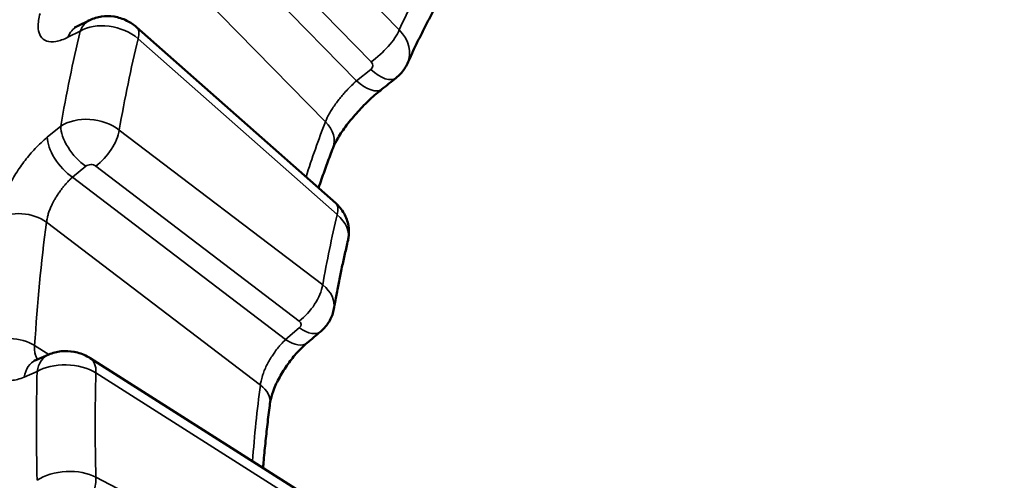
# Model space of a CAD drawing. Header units: millimetres. Extents: x 38 to 2514, y 38 to 1622.
# Tile 177 of 244: x 1735.93 to 1743.21, y 450.53 to 453.94. Entities that reach past the tile are written whole.
import ezdxf

# ---------------------------------------------------------------- set-up
doc = ezdxf.new("R2010")
doc.units = ezdxf.units.MM
doc.header["$LTSCALE"] = 7.692308
doc.layers.add('Visible (ISO)', color=7, linetype='Continuous', lineweight=50)
doc.layers.add('Visible Narrow (ISO)', color=7, linetype='Continuous', lineweight=35)

msp = doc.modelspace()

# ---------------------------------------------------------------- linework, layer by layer
at = {"layer": 'Visible (ISO)'}
for p, q in [((1736.3524, 453.8908), (1736.4441, 453.9362)), ((1738.2627, 452.5818), (1736.7903, 453.8842)), ((1736.0455, 451.4203), (1736.1408, 451.4618)), ((1737.9686, 450.4676), (1736.447, 451.4351))]:
    msp.add_line(p, q, dxfattribs=at)
for points, knots in [([(1742.7113, 432.8552), (1742.4205, 433.0892), (1742.131, 433.3315), (1740.6715, 434.6014), (1739.5167, 435.7689), (1737.4059, 438.2872), (1736.4311, 439.6734), (1734.8286, 442.5413), (1734.1918, 444.0622), (1733.413, 447.029), (1733.2585, 448.5141), (1733.4603, 451.2343), (1733.8044, 452.5091), (1734.9089, 454.7033), (1735.6763, 455.6541), (1736.768, 456.5272), (1736.9536, 456.6629), (1737.1445, 456.7901)], [1.359634, 1.359634, 1.359634, 1.359634, 1.478501, 1.478501, 1.964713, 1.964713, 2.4644, 2.4644, 2.977464, 2.977464, 3.486296, 3.486296, 3.980604, 3.980604, 4.468336, 4.468336, 4.564412, 4.564412, 4.564412, 4.564412]), ([(1738.9954, 454.023), (1738.9812, 453.9969), (1738.9671, 453.9705), (1738.9392, 453.9174), (1738.9255, 453.8907), (1738.8982, 453.8368), (1738.8848, 453.8097), (1738.8582, 453.7551), (1738.8451, 453.7276), (1738.8191, 453.6722), (1738.8063, 453.6443), (1738.7936, 453.6162)], [1.12468552, 1.12468552, 1.12468552, 1.12468552, 1.135572, 1.135572, 1.14645848, 1.14645848, 1.15734496, 1.15734496, 1.16823144, 1.16823144, 1.17911792, 1.17911792, 1.17911792, 1.17911792]), ([(1736.4441, 453.9362), (1736.4714, 453.9497), (1736.5012, 453.9588), (1736.5618, 453.9674), (1736.5933, 453.967), (1736.6563, 453.9571), (1736.6886, 453.9469), (1736.7442, 453.9196), (1736.7687, 453.9033), (1736.7903, 453.8842)], [0, 0, 0, 0, 0.00918216, 0.00918216, 0.01846815, 0.01846815, 0.02837934, 0.02837934, 0.03706524, 0.03706524, 0.03706524, 0.03706524]), ([(1736.33, 453.8817), (1736.33, 453.8817), (1736.3306, 453.8818), (1736.3345, 453.8831), (1736.3406, 453.8852), (1736.3498, 453.8896), (1736.3511, 453.8902), (1736.3524, 453.8908)], [0.02675159, 0.02675159, 0.02675159, 0.02675159, 0.02953511, 0.02953511, 0.03618434, 0.03618434, 0.03719215, 0.03719215, 0.03719215, 0.03719215]), ([(1738.7936, 453.6162), (1738.7809, 453.5879), (1738.7632, 453.5614), (1738.732, 453.5278), (1738.7211, 453.5177), (1738.7095, 453.5085)], [0, 0, 0, 0, 0.00934549, 0.00934549, 0.01379828, 0.01379828, 0.01379828, 0.01379828]), ([(1738.604, 453.4249), (1738.5765, 453.4032), (1738.5471, 453.3777), (1738.4875, 453.3219), (1738.4566, 453.2906), (1738.3977, 453.2258), (1738.369, 453.1913), (1738.3195, 453.1259), (1738.2977, 453.0938), (1738.2654, 453.0397), (1738.2535, 453.016), (1738.2452, 452.9961), (1738.2442, 452.9936), (1738.2433, 452.9913)], [0, 0, 0, 0, 0.01242415, 0.01242415, 0.02538026, 0.02538026, 0.03871254, 0.03871254, 0.05165645, 0.05165645, 0.06335537, 0.06335537, 0.06513043, 0.06513043, 0.06513043, 0.06513043]), ([(1738.2433, 452.9913), (1738.2286, 452.9533), (1738.2142, 452.915), (1738.186, 452.8377), (1738.1722, 452.7988), (1738.1511, 452.7377), (1738.1436, 452.7157), (1738.1362, 452.6936)], [1.22156745, 1.22156745, 1.22156745, 1.22156745, 1.2355953, 1.2355953, 1.24962314, 1.24962314, 1.25745308, 1.25745308, 1.25745308, 1.25745308]), ([(1738.2627, 452.5818), (1738.2873, 452.56), (1738.3087, 452.5339), (1738.3405, 452.4778), (1738.3517, 452.447), (1738.3623, 452.3863), (1738.3626, 452.3557), (1738.3568, 452.3196), (1738.3555, 452.3131), (1738.354, 452.3067)], [0, 0, 0, 0, 0.00990512, 0.00990512, 0.01948644, 0.01948644, 0.02848263, 0.02848263, 0.0304823, 0.0304823, 0.0304823, 0.0304823]), ([(1738.354, 452.3067), (1738.3462, 452.2737), (1738.3385, 452.2406), (1738.3235, 452.174), (1738.3162, 452.1405), (1738.302, 452.0733), (1738.295, 452.0395), (1738.2815, 451.9717), (1738.2749, 451.9376), (1738.262, 451.8691), (1738.2558, 451.8348), (1738.2497, 451.8002)], [1.33422612, 1.33422612, 1.33422612, 1.33422612, 1.34507463, 1.34507463, 1.35592315, 1.35592315, 1.36677167, 1.36677167, 1.37762018, 1.37762018, 1.3884687, 1.3884687, 1.3884687, 1.3884687]), ([(1738.2497, 451.8002), (1738.2444, 451.7704), (1738.2341, 451.741), (1738.2053, 451.6881), (1738.1865, 451.6638), (1738.1606, 451.6392), (1738.1563, 451.6354), (1738.1519, 451.6317)], [0, 0, 0, 0, 0.00912946, 0.00912946, 0.01815462, 0.01815462, 0.01988703, 0.01988703, 0.01988703, 0.01988703]), ([(1738.0506, 451.5462), (1738.03, 451.5288), (1738.0079, 451.5078), (1737.9633, 451.4601), (1737.9403, 451.4325), (1737.896, 451.3729), (1737.8744, 451.3399), (1737.837, 451.2746), (1737.8207, 451.2412), (1737.7964, 451.1813), (1737.7877, 451.1535), (1737.7799, 451.1195), (1737.7782, 451.1094), (1737.777, 451.1009)], [0, 0, 0, 0, 0.01022918, 0.01022918, 0.02107912, 0.02107912, 0.03260866, 0.03260866, 0.04413486, 0.04413486, 0.05496593, 0.05496593, 0.06010193, 0.06010193, 0.06010193, 0.06010193]), ([(1736.1408, 451.4618), (1736.1696, 451.4743), (1736.2007, 451.4821), (1736.2642, 451.4885), (1736.2974, 451.4869), (1736.3625, 451.4747), (1736.3951, 451.4636), (1736.4323, 451.444), (1736.4398, 451.4397), (1736.447, 451.4351)], [0, 0, 0, 0, 0.0095017, 0.0095017, 0.0192602, 0.0192602, 0.02937659, 0.02937659, 0.03196393, 0.03196393, 0.03196393, 0.03196393]), ([(1736.0317, 451.4155), (1736.0317, 451.4155), (1736.0325, 451.4157), (1736.0362, 451.4167), (1736.0402, 451.418), (1736.0456, 451.4203)], [0.02022618, 0.02022618, 0.02022618, 0.02022618, 0.023693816, 0.023693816, 0.028989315, 0.028989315, 0.028989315, 0.028989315]), ([(1737.777, 451.1009), (1737.771, 451.0549), (1737.7653, 451.0086), (1737.7544, 450.9155), (1737.7493, 450.8687), (1737.7396, 450.7747), (1737.735, 450.7275), (1737.7291, 450.6608), (1737.7274, 450.6414), (1737.7258, 450.622)], [1.43100697, 1.43100697, 1.43100697, 1.43100697, 1.44503481, 1.44503481, 1.45906265, 1.45906265, 1.47309049, 1.47309049, 1.47880467, 1.47880467, 1.47880467, 1.47880467])]:
    msp.add_open_spline(points, degree=3, knots=knots, dxfattribs=at)
for points in [[(1738.7095, 453.5085), (1738.6743, 453.4806), (1738.6392, 453.4528), (1738.604, 453.4249)], [(1738.1519, 451.6317), (1738.1181, 451.6032), (1738.0843, 451.5747), (1738.0506, 451.5462)]]:
    msp.add_open_spline(points, degree=3, dxfattribs=at)
at = {"layer": 'Visible Narrow (ISO)'}
for p, q in [((1737.3118, 455.3181), (1738.7332, 453.8641)), ((1737.1031, 455.0824), (1738.5245, 453.6284)), ((1736.9276, 455.0105), (1738.4167, 453.4872)), ((1736.6925, 454.7119), (1738.1868, 453.1833)), ((1736.4396, 453.934), (1736.4331, 453.9397)), ((1736.3742, 453.8543), (1736.2826, 453.8092)), ((1738.2738, 452.4966), (1736.8015, 453.799)), ((1738.5223, 453.5708), (1738.4167, 453.4872)), ((1736.1303, 453.0696), (1736.2293, 453.1506)), ((1736.6623, 453.1232), (1738.1666, 451.9764)), ((1736.3165, 452.7738), (1736.4154, 452.8546)), ((1736.4887, 452.8563), (1737.993, 451.7095)), ((1736.3165, 452.7738), (1737.8925, 451.5724)), ((1736.1244, 452.4411), (1737.7059, 451.2355)), ((1737.9939, 451.6579), (1737.8925, 451.5724)), ((1736.1405, 451.4616), (1736.0366, 451.5276)), ((1736.0549, 451.3354), (1735.9597, 451.2942)), ((1738.0112, 450.3587), (1736.4896, 451.3262)), ((1736.4896, 450.5532), (1738.0112, 449.7637))]:
    msp.add_line(p, q, dxfattribs=at)
for centre, major_axis, ratio, start_param, end_param in [((1746.7114, 444.0412), (-6.5823, 11.4009), 0.57735, 4.088814, 6.29625), ((1747.5747, 444.5397), (-6.7649, 11.7171), 0.57735, 0.339583, 0.393455), ((1736.4632, 453.6668), (-0.1109, 0.2241), 0.710254, 0, 0.589679), ((1736.5549, 453.7121), (-0.1108, 0.2241), 0.710151, 0, 0.59148), ((1736.5908, 453.6828), (-0.2897, 0.0783), 0.681726, 4.097816, 5.720977), ((1736.6247, 453.6969), (0.1656, 0.1873), 0.409482, 5.597971, 6.283185), ((1747.3515, 444.4108), (7.9917, -13.8421), 0.57735, 3.686708, 3.748394), ((1747.5747, 444.5397), (7.8419, -13.5826), 0.57735, 3.687363, 3.74774), ((1738.5565, 453.7621), (-0.1788, -0.1748), 0.330797, 1.087004, 2.483267), ((1738.5188, 453.7365), (-0.2768, 0.1158), 0.769304, 3.120725, 4.194453), ((1738.4867, 453.6027), (-0.0495, 0.0096), 0.834404, 2.520113, 4.020121), ((1738.5543, 453.7045), (0.1552, -0.196), 0.459444, 5.058949, 6.283185), ((1738.4487, 453.6209), (0.1553, -0.1959), 0.459544, 5.058787, 6.283185), ((1736.4122, 453.0194), (0.158, -0.1937), 0.476247, 3.658758, 5.258089), ((1736.449, 452.9941), (-0.2971, 0.0421), 0.686462, 4.013601, 5.636767), ((1747.1151, 444.2743), (6.7188, -11.6374), 0.57735, 3.577762, 3.624945), ((1738.01, 453.0813), (0.2333, -0.0899), 0.740053, 0, 1.032244), ((1736.3133, 452.9387), (0.1581, -0.1937), 0.476372, 3.660197, 5.257962), ((1736.4855, 453.0211), (-0.1516, -0.1988), 0.478771, 1.027675, 2.423938), ((1736.4522, 452.8294), (-0.0505, -0.0023), 0.748339, 3.871639, 5.494277), ((1738.097, 452.3945), (0.1656, 0.1873), 0.409482, 5.597971, 6.283185), ((1735.9476, 452.339), (0.2478, -0.0332), 0.65351, 0.867577, 2.490734), ((1747.5747, 444.5397), (-6.7649, 11.7171), 0.57735, 0.549023, 0.602894), ((1738.0631, 452.3801), (-0.29, 0.0771), 0.681253, 3.159804, 4.094969), ((1747.1151, 444.2743), (-7.8512, 13.5988), 0.57735, 0.642863, 0.718494), ((1737.9899, 451.8743), (-0.1516, -0.1988), 0.478771, 1.027675, 2.423938), ((1737.9534, 451.8476), (-0.2969, 0.0433), 0.687093, 3.121508, 4.01629), ((1737.9565, 451.6826), (-0.0505, -0.0022), 0.747119, 2.371684, 3.871692), ((1737.9908, 451.8228), (0.1612, -0.1911), 0.483766, 5.250298, 6.283185), ((1735.8599, 451.4256), (0.2496, -0.015), 0.614657, 0.821165, 2.444321), ((1737.8893, 451.7373), (0.1612, -0.1911), 0.483915, 5.25014, 6.283185), ((1736.2406, 451.2325), (-0.0998, 0.2292), 0.699345, 0, 0.831716), ((1736.1454, 451.1911), (-0.0999, 0.2292), 0.699487, 0, 0.829963), ((1736.3129, 451.2241), (0.1341, 0.211), 0.547401, 5.521845, 6.283185), ((1747.3515, 444.4108), (7.9917, -13.8421), 0.57735, 3.896148, 3.957834), ((1736.2777, 451.211), (0.2996, -0.0164), 0.578781, 0.817253, 2.440414), ((1747.5747, 444.5397), (7.8419, -13.5826), 0.57735, 3.896802, 3.957179), ((1747.1151, 444.2743), (6.7188, -11.6374), 0.57735, 3.787201, 3.842006), ((1737.5292, 451.1334), (0.2479, -0.0325), 0.652163, 0, 0.865774), ((1736.2777, 450.4232), (0.2996, 0.0166), 0.574646, 0.753821, 2.376986), ((1736.3129, 450.4511), (-0.1151, -0.2219), 0.605821, 0.93331, 2.329573)]:
    msp.add_ellipse(centre, major_axis=major_axis, ratio=ratio, start_param=start_param, end_param=end_param, dxfattribs=at)
for points, knots in [([(1742.9163, 432.9735), (1742.9086, 432.9797), (1742.901, 432.9859), (1742.8934, 432.9922), (1742.7676, 433.0948), (1742.6425, 433.1986), (1742.518, 433.3037), (1742.3926, 433.4095), (1742.2678, 433.5166), (1742.1434, 433.6252), (1742.1137, 433.6511), (1742.0841, 433.677), (1742.0544, 433.7031), (1741.9649, 433.7819), (1741.8754, 433.8615), (1741.7858, 433.9422), (1741.692, 434.0267), (1741.5979, 434.1125), (1741.5032, 434.1999), (1741.4141, 434.2822), (1741.3245, 434.3659), (1741.234, 434.4515), (1741.2284, 434.4568), (1741.2227, 434.4622), (1741.217, 434.4676), (1741.1265, 434.5532), (1741.0352, 434.6407), (1740.9428, 434.7304), (1740.8517, 434.8189), (1740.7595, 434.9095), (1740.6659, 435.0026), (1740.5744, 435.0936), (1740.4816, 435.187), (1740.3873, 435.2832), (1740.3683, 435.3026), (1740.3493, 435.322), (1740.3301, 435.3417), (1740.2188, 435.4558), (1740.1054, 435.5738), (1739.9899, 435.696), (1739.878, 435.8145), (1739.7641, 435.9369), (1739.6483, 436.0635), (1739.5513, 436.1695), (1739.4529, 436.2785), (1739.3533, 436.3905), (1739.2244, 436.5354), (1739.0934, 436.6855), (1738.9606, 436.8409), (1738.8312, 436.9921), (1738.7002, 437.1484), (1738.5678, 437.3098), (1738.4759, 437.4218), (1738.3833, 437.5363), (1738.2902, 437.6532), (1738.1579, 437.8194), (1738.0246, 437.9906), (1737.8907, 438.1667), (1737.7581, 438.3411), (1737.625, 438.5203), (1737.4919, 438.7043), (1737.3885, 438.8472), (1737.285, 438.993), (1737.1819, 439.1415), (1737.0718, 439.3), (1736.9621, 439.4616), (1736.8531, 439.626), (1736.7446, 439.7898), (1736.6368, 439.9564), (1736.5303, 440.1254), (1736.4242, 440.2936), (1736.3194, 440.4643), (1736.2162, 440.6371), (1736.1772, 440.7023), (1736.1384, 440.7678), (1736.1, 440.8336), (1736.005, 440.9959), (1735.9116, 441.16), (1735.8201, 441.3253), (1735.7288, 441.4903), (1735.6393, 441.6566), (1735.552, 441.8239), (1735.465, 441.9906), (1735.3801, 442.1583), (1735.2977, 442.3265), (1735.2438, 442.4366), (1735.1909, 442.5469), (1735.1391, 442.6573), (1735.0359, 442.8775), (1734.9371, 443.0982), (1734.8429, 443.3189), (1734.7492, 443.5387), (1734.6601, 443.7585), (1734.5758, 443.978), (1734.5069, 444.1575), (1734.4412, 444.3367), (1734.3789, 444.5154), (1734.2897, 444.7711), (1734.2073, 445.0259), (1734.1317, 445.2796), (1734.0551, 445.5363), (1733.9856, 445.7918), (1733.9231, 446.0461), (1733.8983, 446.1468), (1733.8747, 446.2474), (1733.8521, 446.3477), (1733.7999, 446.5799), (1733.7536, 446.811), (1733.7132, 447.0408), (1733.6728, 447.2709), (1733.6384, 447.4996), (1733.6099, 447.7271), (1733.5929, 447.8633), (1733.578, 447.999), (1733.5653, 448.1342), (1733.5436, 448.3646), (1733.5281, 448.5936), (1733.519, 448.8211), (1733.51, 449.0466), (1733.5072, 449.2707), (1733.5107, 449.493), (1733.5127, 449.6176), (1733.5166, 449.7416), (1733.5225, 449.865), (1733.5324, 450.0701), (1733.5477, 450.2737), (1733.5686, 450.4753), (1733.5895, 450.6776), (1733.616, 450.8778), (1733.6481, 451.0755), (1733.6722, 451.2247), (1733.6995, 451.3725), (1733.7299, 451.5187), (1733.7602, 451.6644), (1733.7936, 451.8085), (1733.8299, 451.9507), (1733.8663, 452.0932), (1733.9057, 452.2337), (1733.9479, 452.372), (1733.9903, 452.5108), (1734.0355, 452.6474), (1734.0833, 452.7813), (1734.1141, 452.8674), (1734.1459, 452.9525), (1734.1787, 453.0363), (1734.2422, 453.1985), (1734.3095, 453.3563), (1734.3801, 453.5096), (1734.4507, 453.663), (1734.5247, 453.8119), (1734.6016, 453.9561), (1734.6723, 454.0886), (1734.7455, 454.2172), (1734.8207, 454.3418), (1734.9014, 454.4755), (1734.9845, 454.6046), (1735.0695, 454.7288), (1735.1551, 454.8541), (1735.2427, 454.9746), (1735.3316, 455.0902), (1735.4152, 455.1989), (1735.4999, 455.3033), (1735.5855, 455.4034), (1735.6756, 455.509), (1735.7666, 455.6098), (1735.8581, 455.7062), (1735.9525, 455.8056), (1736.0474, 455.9002), (1736.1426, 455.9905), (1736.228, 456.0714), (1736.3136, 456.1488), (1736.3992, 456.2229), (1736.4677, 456.282), (1736.5361, 456.3391), (1736.6048, 456.3944), (1736.6719, 456.4483), (1736.7391, 456.5005), (1736.8068, 456.5512), (1736.8771, 456.6039), (1736.9479, 456.655), (1737.0195, 456.7049), (1737.0609, 456.7337), (1737.1025, 456.7621), (1737.1445, 456.7901)], [0.3741566, 0.3741566, 0.3741566, 0.3741566, 0.375, 0.375, 0.375, 0.3889076, 0.3889076, 0.3889076, 0.4029098, 0.4029098, 0.4029098, 0.40625, 0.40625, 0.40625, 0.4163447, 0.4163447, 0.4163447, 0.4269224, 0.4269224, 0.4269224, 0.4368751, 0.4368751, 0.4368751, 0.4375, 0.4375, 0.4375, 0.4474388, 0.4474388, 0.4474388, 0.4572385, 0.4572385, 0.4572385, 0.4668192, 0.4668192, 0.4668192, 0.46875, 0.46875, 0.46875, 0.4799863, 0.4799863, 0.4799863, 0.490877, 0.490877, 0.490877, 0.5, 0.5, 0.5, 0.5117968, 0.5117968, 0.5117968, 0.523281, 0.523281, 0.523281, 0.53125, 0.53125, 0.53125, 0.5425737, 0.5425737, 0.5425737, 0.5537851, 0.5537851, 0.5537851, 0.5625, 0.5625, 0.5625, 0.5717974, 0.5717974, 0.5717974, 0.5810568, 0.5810568, 0.5810568, 0.5902715, 0.5902715, 0.5902715, 0.59375, 0.59375, 0.59375, 0.6023297, 0.6023297, 0.6023297, 0.6108892, 0.6108892, 0.6108892, 0.619419, 0.619419, 0.619419, 0.625, 0.625, 0.625, 0.6361249, 0.6361249, 0.6361249, 0.6471975, 0.6471975, 0.6471975, 0.65625, 0.65625, 0.65625, 0.6692004, 0.6692004, 0.6692004, 0.682307, 0.682307, 0.682307, 0.6875, 0.6875, 0.6875, 0.6995209, 0.6995209, 0.6995209, 0.7115496, 0.7115496, 0.7115496, 0.71875, 0.71875, 0.71875, 0.7310201, 0.7310201, 0.7310201, 0.7431871, 0.7431871, 0.7431871, 0.75, 0.75, 0.75, 0.7613202, 0.7613202, 0.7613202, 0.7726779, 0.7726779, 0.7726779, 0.78125, 0.78125, 0.78125, 0.7897935, 0.7897935, 0.7897935, 0.7983603, 0.7983603, 0.7983603, 0.8069654, 0.8069654, 0.8069654, 0.8125, 0.8125, 0.8125, 0.8231978, 0.8231978, 0.8231978, 0.8339043, 0.8339043, 0.8339043, 0.84375, 0.84375, 0.84375, 0.8543204, 0.8543204, 0.8543204, 0.8649768, 0.8649768, 0.8649768, 0.875, 0.875, 0.875, 0.8855697, 0.8855697, 0.8855697, 0.8964723, 0.8964723, 0.8964723, 0.90625, 0.90625, 0.90625, 0.9140625, 0.9140625, 0.9140625, 0.921682, 0.921682, 0.921682, 0.929591, 0.929591, 0.929591, 0.9341655, 0.9341655, 0.9341655, 0.9341655]), ([(1736.2826, 453.8092), (1736.2498, 453.7931), (1736.2205, 453.7831), (1736.1681, 453.7743), (1736.145, 453.7754), (1736.1063, 453.7883), (1736.0909, 453.8002), (1736.0714, 453.8324), (1736.0656, 453.8506), (1736.0628, 453.8769), (1736.0625, 453.8823), (1736.0616, 453.9159), (1736.0664, 453.9483), (1736.0772, 453.986)], [0.0000004, 0.0000004, 0.0000004, 0.0000004, 0.2, 0.2, 0.4, 0.4, 0.6, 0.6, 0.7606637, 0.7606637, 0.8, 0.8, 1, 1, 1, 1]), ([(1738.4167, 453.4872), (1738.4043, 453.4761), (1738.3916, 453.4642), (1738.3726, 453.4454), (1738.3662, 453.439), (1738.3494, 453.4216), (1738.3391, 453.4105), (1738.321, 453.3902), (1738.3131, 453.3811), (1738.2967, 453.3615), (1738.2882, 453.351), (1738.2718, 453.3297), (1738.2638, 453.3189), (1738.2484, 453.2972), (1738.241, 453.2862), (1738.2271, 453.2645), (1738.2206, 453.2536), (1738.208, 453.2311), (1738.2021, 453.2194), (1738.1931, 453.1996), (1738.1897, 453.1913), (1738.1868, 453.1833)], [0, 0, 0, 0, 0.132591, 0.132591, 0.2, 0.2, 0.311618, 0.311618, 0.4, 0.4, 0.5, 0.5, 0.6, 0.6, 0.7, 0.7, 0.8, 0.8, 0.913661, 0.913661, 1, 1, 1, 1]), ([(1735.7636, 452.4635), (1735.7685, 452.4999), (1735.7772, 452.5369), (1735.7898, 452.5756), (1735.8003, 452.6081), (1735.8136, 452.6417), (1735.8286, 452.6744), (1735.8315, 452.6806), (1735.8344, 452.6868), (1735.8374, 452.693), (1735.856, 452.7314), (1735.8767, 452.768), (1735.8982, 452.8021), (1735.9197, 452.8362), (1735.9419, 452.8677), (1735.9654, 452.898), (1735.9888, 452.9283), (1736.0134, 452.9572), (1736.0408, 452.9859), (1736.0681, 453.0147), (1736.0981, 453.0432), (1736.1303, 453.0696)], [0.0000001, 0.0000001, 0.0000001, 0.0000001, 0.1666667, 0.1666667, 0.1666667, 0.3067135, 0.3067135, 0.3067135, 0.3333333, 0.3333333, 0.3333333, 0.5, 0.5, 0.5, 0.6666667, 0.6666667, 0.6666667, 0.8333333, 0.8333333, 0.8333333, 1, 1, 1, 1]), ([(1736.1244, 452.4411), (1736.1257, 452.4522), (1736.1278, 452.4637), (1736.1326, 452.4842), (1736.135, 452.493), (1736.1407, 452.5116), (1736.1441, 452.5215), (1736.1517, 452.5412), (1736.1558, 452.5511), (1736.161, 452.5625), (1736.1618, 452.5642), (1736.1686, 452.5788), (1736.1751, 452.5914), (1736.186, 452.6111), (1736.1902, 452.6184), (1736.1999, 452.6345), (1736.2054, 452.643), (1736.2167, 452.6599), (1736.2225, 452.6682), (1736.229, 452.677), (1736.2295, 452.6777), (1736.2353, 452.6855), (1736.2407, 452.6926), (1736.2518, 452.7063), (1736.2574, 452.7131), (1736.2653, 452.7222), (1736.2674, 452.7246), (1736.2772, 452.7355), (1736.2852, 452.744), (1736.301, 452.7597), (1736.3086, 452.7669), (1736.3165, 452.7738)], [0, 0, 0, 0, 0.0959979, 0.0959979, 0.1666667, 0.1666667, 0.2431299, 0.2431299, 0.3197646, 0.3197646, 0.3333333, 0.3333333, 0.4361922, 0.4361922, 0.5, 0.5, 0.5790764, 0.5790764, 0.6601929, 0.6601929, 0.6666667, 0.6666667, 0.7386144, 0.7386144, 0.8083929, 0.8083929, 0.8333333, 0.8333333, 0.9214591, 0.9214591, 1, 1, 1, 1]), ([(1735.9597, 451.2942), (1735.9256, 451.2795), (1735.8941, 451.2717), (1735.8353, 451.2683), (1735.8081, 451.2728), (1735.7599, 451.2936), (1735.7389, 451.3099), (1735.7078, 451.3513), (1735.6964, 451.374), (1735.6863, 451.4061), (1735.6845, 451.4126), (1735.6747, 451.4532), (1735.6718, 451.4916), (1735.6745, 451.5356)], [0.0000004, 0.0000004, 0.0000004, 0.0000004, 0.2, 0.2, 0.4, 0.4, 0.6, 0.6, 0.7610055, 0.7610055, 0.8, 0.8, 1, 1, 1, 1]), ([(1737.8925, 451.5724), (1737.8806, 451.5612), (1737.8687, 451.5489), (1737.8512, 451.5293), (1737.8454, 451.5226), (1737.8303, 451.5041), (1737.8211, 451.4922), (1737.8053, 451.4703), (1737.7985, 451.4604), (1737.7846, 451.439), (1737.7776, 451.4274), (1737.7641, 451.4038), (1737.7577, 451.3918), (1737.7458, 451.3673), (1737.7402, 451.3549), (1737.73, 451.3301), (1737.7255, 451.3177), (1737.7172, 451.2916), (1737.7135, 451.278), (1737.7087, 451.2548), (1737.707, 451.245), (1737.7059, 451.2355)], [0, 0, 0, 0, 0.132591, 0.132591, 0.2, 0.2, 0.311618, 0.311618, 0.4, 0.4, 0.5, 0.5, 0.6, 0.6, 0.7, 0.7, 0.8, 0.8, 0.913661, 0.913661, 1, 1, 1, 1]), ([(1736.0569, 451.4253), (1736.054, 451.4296), (1736.0514, 451.4344), (1736.0457, 451.4467), (1736.043, 451.4546), (1736.0407, 451.464), (1736.0405, 451.4649), (1736.038, 451.4762), (1736.0366, 451.4875), (1736.0358, 451.5085), (1736.0359, 451.5179), (1736.0366, 451.5276)], [0.6258517, 0.6258517, 0.6258517, 0.6258517, 0.6945964, 0.6945964, 0.7898716, 0.7898716, 0.8, 0.8, 0.9145153, 0.9145153, 1, 1, 1, 1])]:
    msp.add_open_spline(points, degree=3, knots=knots, dxfattribs=at)
msp.add_open_spline([(1736.4301, 453.9293), (1736.431, 453.9327), (1736.432, 453.9362), (1736.4331, 453.9397)], degree=3, dxfattribs=at)

doc.saveas('drawing.dxf')
